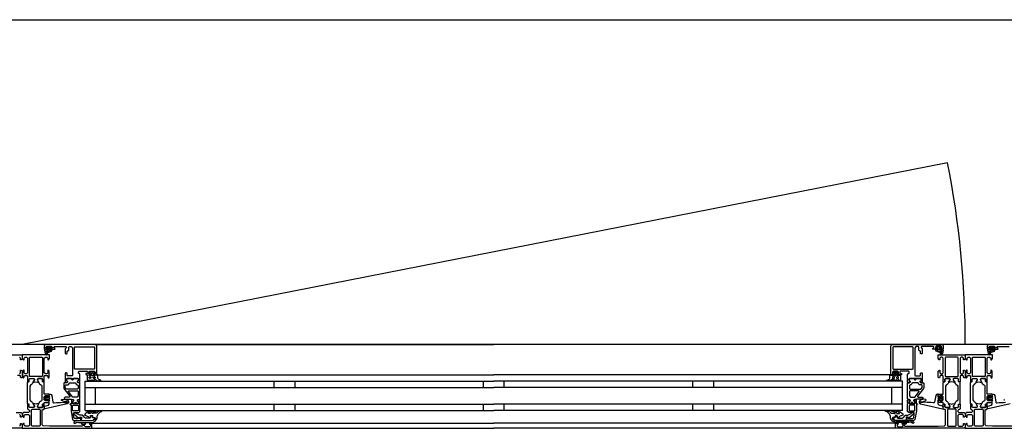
# Model space of a CAD drawing. Header units: millimetres. Extents: x -532 to 413144, y -532 to 654275.
# Tile 132 of 210: x 41398 to 42337, y 12470 to 12860. Entities that reach past the tile are written whole.
import ezdxf

# ---------------------------------------------------------------- set-up
doc = ezdxf.new("R2010")
doc.units = ezdxf.units.MM
doc.header["$LTSCALE"] = 100
for name, color, linetype in [('A-0310-KOZIJN-BU', 7, 'Continuous'), ('A-0410-AFWERKING-GEVEL', 7, 'Continuous'), ('BL313---_BUDEUR', 1, 'Continuous')]:
    doc.layers.add(name, color=color, linetype=linetype)

msp = doc.modelspace()

# ---------------------------------------------------------------- linework, layer by layer
at = {"layer": 'A-0310-KOZIJN-BU'}
for p, q in [((41640, 12515), (41640, 12509)), ((41660, 12515), (41660, 12509)), ((41840, 12515), (41840, 12509)), ((41860, 12509), (41860, 12515)), ((42040, 12509), (42040, 12515)), ((42060, 12509), (42060, 12515)), ((41640, 12493), (41640, 12487)), ((41660, 12493), (41660, 12487)), ((41840, 12493), (41840, 12487)), ((41860, 12487), (41860, 12493)), ((42040, 12487), (42040, 12493)), ((42060, 12487), (42060, 12493))]:
    msp.add_line(p, q, dxfattribs=at)
at = {"layer": 'A-0310-KOZIJN-BU', "ltscale": 10}
for points in [[(41471, 12521.5), (41471, 12548.5), (41470.5, 12549.6875), (41469.5, 12550), (41422.5, 12550), (41421.25, 12549.4375), (41421, 12548.5), (41421, 12545.5), (41423, 12545.5), (41423.5, 12546), (41423.5, 12546.5), (41422.5, 12546.5), (41422.5, 12547.5), (41423.5, 12548.5), (41427.5, 12548.5), (41428.5, 12547.5), (41428.5, 12546.5), (41427.5, 12546.5), (41427.5, 12546), (41428, 12545.5), (41430.75, 12545.5), (41431.125, 12545.65625), (41431.25, 12546), (41431.125, 12546.34375), (41430.75, 12546.5), (41430.5, 12546.5), (41430.125, 12546.65625), (41430, 12547), (41430, 12547.5), (41430.5, 12548), (41441.75, 12548), (41442.25, 12547.5), (41442.25, 12547), (41441, 12546), (41441, 12541.5), (41441.5, 12541), (41442.25, 12541), (41442.75, 12541.5), (41442.75, 12543.5), (41443.25, 12544), (41443.75, 12544), (41444.25, 12544.5), (41444.25, 12547.5), (41444.75, 12548), (41446.5, 12548), (41447.5, 12547.4375), (41448, 12546.5), (41448, 12520.5), (41447.5, 12520), (41443.25, 12520), (41442.75, 12520.5), (41442.75, 12522.5), (41442.25, 12523), (41441.5, 12523), (41441, 12522.5), (41441, 12517.5), (41441, 12517.3125), (41441, 12516.6875), (41441, 12516.5), (41441, 12514.03125), (41441, 12513.6875), (41441.25, 12513.6875), (41442.5, 12513.875), (41443, 12514), (41443.25, 12514.5), (41443, 12514.9375), (41442.25, 12515.375), (41442.25, 12515.71875), (41442.25, 12517.3125), (41442.5, 12517.5), (41453.25, 12517.5), (41453.5, 12517.3125), (41453.5, 12515.71875), (41453.5, 12515.375), (41452.75, 12515.03125), (41452.5, 12514.5), (41452.75, 12514), (41453.25, 12513.875), (41454.5, 12513.6875), (41454.75, 12513.78125), (41455, 12514.03125), (41455, 12516.5), (41454.75, 12516.6875), (41454.75, 12517.3125), (41455, 12517.5), (41455, 12521.6875), (41454.5, 12522.1875), (41454, 12522.1875), (41453.5, 12522.6875), (41453.5, 12524), (41454, 12524.5), (41462, 12524.5), (41462.5, 12524), (41462.5, 12522.6875), (41462, 12522.1875), (41460.75, 12522.1875), (41460.75, 12521.5), (41461.25, 12521), (41464, 12521), (41464.5, 12521.5), (41464.5, 12522), (41463.75, 12522), (41463.75, 12523.5), (41464.5, 12524.5), (41468.5, 12524.5), (41469.5, 12523.5), (41469.5, 12522), (41468.5, 12522), (41468.5, 12521.5), (41469, 12521), (41470.5, 12521), (41471, 12521.5)], [(41424.25, 12546.3125), (41424.25, 12547.09375), (41424.375, 12547.3125), (41426.625, 12547.3125), (41426.875, 12547.125), (41426.875, 12546.3125), (41426.5, 12545.90625), (41424.625, 12545.90625), (41424.25, 12546.3125)], [(41469.5, 12550), (41850, 12550)], [(42230.5, 12550), (41850, 12550)], [(42229, 12521.5), (42229, 12548.5), (42229.5, 12549.6875), (42230.5, 12550), (42277.5, 12550), (42278.75, 12549.4375), (42279, 12548.5), (42279, 12545.5), (42277, 12545.5), (42276.5, 12546), (42276.5, 12546.5), (42277.5, 12546.5), (42277.5, 12547.5), (42276.5, 12548.5), (42272.5, 12548.5), (42271.5, 12547.5), (42271.5, 12546.5), (42272.5, 12546.5), (42272.5, 12546), (42272, 12545.5), (42269.25, 12545.5), (42268.875, 12545.65625), (42268.75, 12546), (42268.875, 12546.34375), (42269.25, 12546.5), (42269.5, 12546.5), (42269.875, 12546.65625), (42270, 12547), (42270, 12547.5), (42269.5, 12548), (42258.25, 12548), (42257.75, 12547.5), (42257.75, 12547), (42259, 12546), (42259, 12541.5), (42258.5, 12541), (42257.75, 12541), (42257.25, 12541.5), (42257.25, 12543.5), (42256.75, 12544), (42256.25, 12544), (42255.75, 12544.5), (42255.75, 12547.5), (42255.25, 12548), (42253.5, 12548), (42252.5, 12547.4375), (42252, 12546.5), (42252, 12520.5), (42252.5, 12520), (42256.75, 12520), (42257.25, 12520.5), (42257.25, 12522.5), (42257.75, 12523), (42258.5, 12523), (42259, 12522.5), (42259, 12517.5), (42259, 12517.3125), (42259, 12516.6875), (42259, 12516.5), (42259, 12514.03125), (42259, 12513.6875), (42258.75, 12513.6875), (42257.5, 12513.875), (42257, 12514), (42256.75, 12514.5), (42257, 12514.9375), (42257.75, 12515.375), (42257.75, 12515.71875), (42257.75, 12517.3125), (42257.5, 12517.5), (42246.75, 12517.5), (42246.5, 12517.3125), (42246.5, 12515.71875), (42246.5, 12515.375), (42247.25, 12515.03125), (42247.5, 12514.5), (42247.25, 12514), (42246.75, 12513.875), (42245.5, 12513.6875), (42245.25, 12513.78125), (42245, 12514.03125), (42245, 12516.5), (42245.25, 12516.6875), (42245.25, 12517.3125), (42245, 12517.5), (42245, 12521.6875), (42245.5, 12522.1875), (42246, 12522.1875), (42246.5, 12522.6875), (42246.5, 12524), (42246, 12524.5), (42238, 12524.5), (42237.5, 12524), (42237.5, 12522.6875), (42238, 12522.1875), (42239.25, 12522.1875), (42239.25, 12521.5), (42238.75, 12521), (42236, 12521), (42235.5, 12521.5), (42235.5, 12522), (42236.25, 12522), (42236.25, 12523.5), (42235.5, 12524.5), (42231.5, 12524.5), (42230.5, 12523.5), (42230.5, 12522), (42231.5, 12522), (42231.5, 12521.5), (42231, 12521), (42229.5, 12521), (42229, 12521.5)], [(42275.75, 12546.3125), (42275.75, 12547.09375), (42275.625, 12547.3125), (42273.375, 12547.3125), (42273.125, 12547.125), (42273.125, 12546.3125), (42273.5, 12545.90625), (42275.375, 12545.90625), (42275.75, 12546.3125)], [(42369.5, 12550), (42322.5, 12550), (42321.25, 12549.4375), (42321, 12548.5), (42321, 12545.5), (42323, 12545.5), (42323.5, 12546), (42323.5, 12546.5), (42322.5, 12546.5), (42322.5, 12547.5), (42323.5, 12548.5), (42327.5, 12548.5), (42328.5, 12547.5), (42328.5, 12546.5), (42327.5, 12546.5), (42327.5, 12546), (42328, 12545.5), (42330.75, 12545.5), (42331.125, 12545.65625), (42331.25, 12546), (42331.125, 12546.34375), (42330.75, 12546.5), (42330.5, 12546.5), (42330.125, 12546.65625), (42330, 12547), (42330, 12547.5), (42330.5, 12548), (42341.75, 12548)], [(42324.25, 12546.3125), (42324.25, 12547.09375), (42324.375, 12547.3125), (42326.625, 12547.3125), (42326.875, 12547.125), (42326.875, 12546.3125), (42326.5, 12545.90625), (42324.625, 12545.90625), (42324.25, 12546.3125)], [(41374, 12540), (41400, 12540), (41400, 12536.59375), (41398.90625, 12535.5), (41398.3125, 12535.5), (41398.3125, 12537), (41397.3125, 12538)], [(41424, 12544.59375), (41424, 12545.125), (41424.125, 12545.1875), (41426.75, 12545.1875), (41426.875, 12545.125), (41426.875, 12544.375), (41426.75, 12544.1875), (41422.5, 12542.59375), (41422.375, 12542.625), (41422.375, 12542.6875), (41422.125, 12543.875), (41422.25, 12544.09375), (41423.5, 12544.09375), (41424, 12544.59375)], [(42276, 12544.59375), (42276, 12545.125), (42275.875, 12545.1875), (42273.25, 12545.1875), (42273.125, 12545.125), (42273.125, 12544.375), (42273.25, 12544.1875), (42277.5, 12542.59375), (42277.625, 12542.625), (42277.625, 12542.6875), (42277.875, 12543.875), (42277.75, 12544.09375), (42276.5, 12544.09375), (42276, 12544.59375)], [(42324, 12544.59375), (42324, 12545.125), (42324.125, 12545.1875), (42326.75, 12545.1875), (42326.875, 12545.125), (42326.875, 12544.375), (42326.75, 12544.1875), (42322.5, 12542.59375), (42322.375, 12542.625), (42322.375, 12542.6875), (42322.125, 12543.875), (42322.25, 12544.09375), (42323.5, 12544.09375), (42324, 12544.59375)], [(41397.3125, 12522), (41398.3125, 12523), (41398.3125, 12525.5), (41398.8125, 12525.5), (41399.8125, 12524.5), (41399.8125, 12518.8125), (41399.3125, 12518.3125), (41398.8125, 12518.3125), (41398.3125, 12518.8125), (41398.3125, 12519.8125), (41397.8125, 12520.3125), (41395.5, 12520.3125)], [(41471.5, 12521), (41850, 12521)], [(42228.5, 12521), (41850, 12521)], [(41445.5, 12500.625), (41445.5, 12500.125), (41445, 12499.84375), (41441, 12499.84375), (41440, 12498.84375), (41441, 12497.84375), (41446.5, 12497.84375), (41447, 12497.5625), (41448.5, 12497.5625), (41449, 12497.0625), (41449, 12496.1875), (41448.25, 12495.4375), (41448.25, 12494.0625), (41448.75, 12493.5625), (41450, 12493.5625), (41450.25, 12493.625), (41450.25, 12493.84375), (41450.25, 12494.3125), (41450.5, 12494.75), (41451, 12494.90625), (41451.25, 12494.75), (41451.5, 12494.3125), (41451.5, 12493.8125), (41451.5, 12493.625), (41451.75, 12493.5625), (41453, 12493.5625), (41453.5, 12494.0625), (41453.5, 12495.4375), (41452.75, 12496.1875), (41452.75, 12497.0625), (41453.25, 12497.5625), (41454.5, 12497.5625), (41455, 12498.0625), (41455, 12512.9375), (41454.5, 12513.4375), (41453.25, 12513.4375), (41452.75, 12513.9375), (41452.75, 12514.8125), (41453.5, 12515.59375), (41453.5, 12516.9375), (41453, 12517.4375), (41448.75, 12517.4375), (41448.5, 12517.3125), (41448.5, 12517), (41448.5, 12516.6875), (41448.25, 12516.3125), (41448, 12516.09375), (41447.5, 12516.3125), (41447.25, 12516.6875), (41447.25, 12517), (41447.25, 12517.3125), (41447, 12517.4375), (41442.75, 12517.4375), (41442.25, 12516.9375), (41442.25, 12515.59375), (41443, 12514.8125), (41443, 12513.9375), (41442.5, 12513.4375), (41440, 12513.4375), (41439.5, 12512.9375), (41439.5, 12509.09375), (41439.75, 12508.09375), (41445.5, 12500.625)], [(41460, 12515), (41850, 12515)], [(41460, 12487), (41460, 12515)], [(41460, 12509), (41850, 12509)], [(41470, 12493), (41470, 12509)], [(42240, 12515), (41850, 12515)], [(42240, 12509), (41850, 12509)], [(42230, 12493), (42230, 12509)], [(42240, 12487), (42240, 12515)], [(42254.5, 12500.625), (42254.5, 12500.125), (42255, 12499.84375), (42259, 12499.84375), (42260, 12498.84375), (42259, 12497.84375), (42253.5, 12497.84375), (42253, 12497.5625), (42251.5, 12497.5625), (42251, 12497.0625), (42251, 12496.1875), (42251.75, 12495.4375), (42251.75, 12494.0625), (42251.25, 12493.5625), (42250, 12493.5625), (42249.75, 12493.625), (42249.75, 12493.84375), (42249.75, 12494.3125), (42249.5, 12494.75), (42249, 12494.90625), (42248.75, 12494.75), (42248.5, 12494.3125), (42248.5, 12493.8125), (42248.5, 12493.625), (42248.25, 12493.5625), (42247, 12493.5625), (42246.5, 12494.0625), (42246.5, 12495.4375), (42247.25, 12496.1875), (42247.25, 12497.0625), (42246.75, 12497.5625), (42245.5, 12497.5625), (42245, 12498.0625), (42245, 12512.9375), (42245.5, 12513.4375), (42246.75, 12513.4375), (42247.25, 12513.9375), (42247.25, 12514.8125), (42246.5, 12515.59375), (42246.5, 12516.9375), (42247, 12517.4375), (42251.25, 12517.4375), (42251.5, 12517.3125), (42251.5, 12517), (42251.5, 12516.6875), (42251.75, 12516.3125), (42252, 12516.09375), (42252.5, 12516.3125), (42252.75, 12516.6875), (42252.75, 12517), (42252.75, 12517.3125), (42253, 12517.4375), (42257.25, 12517.4375), (42257.75, 12516.9375), (42257.75, 12515.59375), (42257, 12514.8125), (42257, 12513.9375), (42257.5, 12513.4375), (42260, 12513.4375), (42260.5, 12512.9375), (42260.5, 12509.09375), (42260.25, 12508.09375), (42254.5, 12500.625)], [(41430.5, 12494.3125), (41432.5, 12494.53125), (41434.5, 12494.6875), (41436.5, 12494.78125), (41438.5, 12494.8125), (41440.5, 12494.75), (41442.5, 12494.625), (41442.75, 12494.71875), (41443, 12495.03125), (41442.75, 12495.34375), (41440.75, 12495.28125), (41437.5, 12496.6875), (41437.25, 12497.03125), (41437.75, 12497.375), (41438, 12497.59375), (41439.5, 12497.71875), (41443, 12496.9375), (41444, 12495.4375), (41444, 12494.34375), (41442.75, 12493.3125), (41421.875, 12488.6875), (41421.375, 12488.78125), (41421.25, 12489.15625), (41421.25, 12490.6875), (41421.625, 12491.1875), (41425, 12492.09375), (41425.75, 12493.0625), (41425.75, 12496.3125), (41426.25, 12496.8125), (41425.75, 12497.3125), (41423.875, 12497.3125), (41423.875, 12496.59375), (41423.75, 12496.34375), (41423.375, 12496.34375), (41421.625, 12497.9375), (41421.25, 12498.6875), (41421.625, 12499.46875), (41423.375, 12501.0625), (41423.75, 12501.0625), (41423.875, 12500.8125), (41423.875, 12500.09375), (41425.75, 12500.09375), (41426.25, 12500.59375), (41425.75, 12501.09375), (41425.75, 12502.6875), (41426.625, 12502.6875), (41427.625, 12502.34375), (41428.125, 12501.46875), (41429.25, 12495.09375), (41429.75, 12494.4375), (41430.5, 12494.3125)], [(41425.625, 12498.09375), (41426.25, 12498.6875), (41425.625, 12499.3125), (41422.875, 12499.3125), (41422.25, 12498.6875), (41422.875, 12498.09375), (41425.625, 12498.09375)], [(41452.75, 12505.84375), (41453.25, 12505.34375), (41453.25, 12500.84375), (41452.25, 12499.84375), (41448.25, 12499.84375), (41447.75, 12500.03125), (41444, 12505.03125), (41444, 12505.5625), (41444.5, 12505.84375), (41452.75, 12505.84375)], [(42247.25, 12505.84375), (42246.75, 12505.34375), (42246.75, 12500.84375), (42247.75, 12499.84375), (42251.75, 12499.84375), (42252.25, 12500.03125), (42256, 12505.03125), (42256, 12505.5625), (42255.5, 12505.84375), (42247.25, 12505.84375)], [(42269.5, 12494.3125), (42267.5, 12494.53125), (42265.5, 12494.6875), (42263.5, 12494.78125), (42261.5, 12494.8125), (42259.5, 12494.75), (42257.5, 12494.625), (42257.25, 12494.71875), (42257, 12495.03125), (42257.25, 12495.34375), (42259.25, 12495.28125), (42262.5, 12496.6875), (42262.75, 12497.03125), (42262.25, 12497.375), (42262, 12497.59375), (42260.5, 12497.71875), (42257, 12496.9375), (42256, 12495.4375), (42256, 12494.34375), (42257.25, 12493.3125), (42278.125, 12488.6875), (42278.625, 12488.78125), (42278.75, 12489.15625), (42278.75, 12490.6875), (42278.375, 12491.1875), (42275, 12492.09375), (42274.25, 12493.0625), (42274.25, 12496.3125), (42273.75, 12496.8125), (42274.25, 12497.3125), (42276.125, 12497.3125), (42276.125, 12496.59375), (42276.25, 12496.34375), (42276.625, 12496.34375), (42278.375, 12497.9375), (42278.75, 12498.6875), (42278.375, 12499.46875), (42276.625, 12501.0625), (42276.25, 12501.0625), (42276.125, 12500.8125), (42276.125, 12500.09375), (42274.25, 12500.09375), (42273.75, 12500.59375), (42274.25, 12501.09375), (42274.25, 12502.6875), (42273.375, 12502.6875), (42272.375, 12502.34375), (42271.875, 12501.46875), (42270.75, 12495.09375), (42270.25, 12494.4375), (42269.5, 12494.3125)], [(42274.375, 12498.09375), (42273.75, 12498.6875), (42274.375, 12499.3125), (42277.125, 12499.3125), (42277.75, 12498.6875), (42277.125, 12498.09375), (42274.375, 12498.09375)], [(42342.75, 12493.3125), (42321.875, 12488.6875), (42321.375, 12488.78125), (42321.25, 12489.15625), (42321.25, 12490.6875), (42321.625, 12491.1875), (42325, 12492.09375), (42325.75, 12493.0625), (42325.75, 12496.3125), (42326.25, 12496.8125), (42325.75, 12497.3125), (42323.875, 12497.3125), (42323.875, 12496.59375), (42323.75, 12496.34375), (42323.375, 12496.34375), (42321.625, 12497.9375), (42321.25, 12498.6875), (42321.625, 12499.46875), (42323.375, 12501.0625), (42323.75, 12501.0625), (42323.875, 12500.8125), (42323.875, 12500.09375), (42325.75, 12500.09375), (42326.25, 12500.59375), (42325.75, 12501.09375), (42325.75, 12502.6875), (42326.625, 12502.6875), (42327.625, 12502.34375), (42328.125, 12501.46875), (42329.25, 12495.09375), (42329.75, 12494.4375), (42330.5, 12494.3125)], [(42325.625, 12498.09375), (42326.25, 12498.6875), (42325.625, 12499.3125), (42322.875, 12499.3125), (42322.25, 12498.6875), (42322.875, 12498.09375), (42325.625, 12498.09375)], [(41456, 12477.5), (41456, 12480.3125), (41455, 12480.3125), (41455, 12479.3125), (41450.25, 12479.3125), (41449.25, 12480.125), (41448.75, 12483.34375), (41448.75, 12484.59375), (41449.25, 12485.09375), (41454, 12485.09375), (41455, 12486.09375), (41455, 12493.5), (41454.75, 12493.6875), (41454.75, 12494.3125), (41455, 12494.5), (41455, 12496.96875), (41454.75, 12497.21875), (41454.5, 12497.3125), (41453.25, 12497.125), (41452.75, 12497), (41452.5, 12496.5), (41452.75, 12495.96875), (41453.5, 12495.625), (41453.5, 12495.28125), (41453.5, 12493.6875), (41453.25, 12493.5), (41448.5, 12493.5), (41448.25, 12493.59375), (41448.25, 12493.6875), (41448.25, 12495.28125), (41448.25, 12495.625), (41449, 12496.09375), (41449.25, 12496.5), (41449, 12496.90625), (41448.5, 12497.125), (41447.25, 12497.3125), (41447, 12497.21875), (41447, 12496.96875), (41447, 12494.5), (41447, 12494.3125), (41447, 12493.6875), (41447, 12493.5), (41446, 12493.5), (41445.5, 12492.90625), (41446, 12492.3125), (41446.5, 12492.3125), (41446.5, 12486.59375), (41448, 12478.34375), (41449, 12477.5), (41456, 12477.5)], [(41460, 12493), (41850, 12493)], [(42240, 12493), (41850, 12493)], [(42244, 12477.5), (42244, 12480.3125), (42245, 12480.3125), (42245, 12479.3125), (42249.75, 12479.3125), (42250.75, 12480.125), (42251.25, 12483.34375), (42251.25, 12484.59375), (42250.75, 12485.09375), (42246, 12485.09375), (42245, 12486.09375), (42245, 12493.5), (42245.25, 12493.6875), (42245.25, 12494.3125), (42245, 12494.5), (42245, 12496.96875), (42245.25, 12497.21875), (42245.5, 12497.3125), (42246.75, 12497.125), (42247.25, 12497), (42247.5, 12496.5), (42247.25, 12495.96875), (42246.5, 12495.625), (42246.5, 12495.28125), (42246.5, 12493.6875), (42246.75, 12493.5), (42251.5, 12493.5), (42251.75, 12493.59375), (42251.75, 12493.6875), (42251.75, 12495.28125), (42251.75, 12495.625), (42251, 12496.09375), (42250.75, 12496.5), (42251, 12496.90625), (42251.5, 12497.125), (42252.75, 12497.3125), (42253, 12497.21875), (42253, 12496.96875), (42253, 12494.5), (42253, 12494.3125), (42253, 12493.6875), (42253, 12493.5), (42254, 12493.5), (42254.5, 12492.90625), (42254, 12492.3125), (42253.5, 12492.3125), (42253.5, 12486.59375), (42252, 12478.34375), (42251, 12477.5), (42244, 12477.5)], [(42357.25, 12472.1875), (42326, 12472.1875), (42319.875, 12472.4375), (42319, 12473.4375), (42319, 12487.5), (42319.5, 12488), (42320.5, 12488), (42321, 12488.5), (42321, 12490), (42320.75, 12490.71875), (42321, 12491), (42321, 12492.90625), (42320.625, 12493.1875), (42319.625, 12493.1875), (42319.375, 12492.90625), (42319.375, 12490.5), (42318.875, 12490), (42315, 12490), (42314.5, 12490.5), (42314.5, 12491.1875), (42315.875, 12493.59375), (42315.875, 12493.6875), (42315.8125, 12493.78125), (42315.75, 12493.8125), (42313.875, 12493.28125), (42313, 12493.09375), (42312.0625, 12493.28125), (42310.25, 12493.78125), (42310.125, 12493.78125), (42310.0625, 12493.6875), (42310.0625, 12493.59375), (42311.5, 12491.1875), (42311.5, 12490.5), (42311, 12490), (42307.09375, 12490), (42306.59375, 12490.5), (42306.59375, 12492.90625), (42306.28125, 12493.1875), (42305.28125, 12493.1875), (42305, 12492.90625), (42305, 12491), (42305.1875, 12490.28125), (42305, 12490), (42305, 12488.5), (42305.5, 12488), (42306, 12488), (42307, 12487), (42307, 12486), (42306, 12485), (42301.1875, 12485), (42300.1875, 12484), (42300.1875, 12481.6875), (42301.1875, 12480.6875), (42301.6875, 12480.6875), (42301.6875, 12482.1875), (42302.6875, 12483.1875), (42306, 12483.1875), (42307, 12482.1875), (42307, 12473), (42306, 12472), (42302.6875, 12472), (42301.6875, 12473), (42301.6875, 12474.5), (42301.09375, 12474.5), (42300, 12473.40625), (42300, 12470), (42366, 12470)], [(42330.5, 12494.3125), (42332.5, 12494.53125), (42334.5, 12494.6875), (42336.5, 12494.78125), (42338.5, 12494.8125)], [(42337.5, 12496.6875), (42337.25, 12497.03125), (42337.75, 12497.375)], [(41394, 12485), (41398.8125, 12485), (41399.8125, 12484), (41399.8125, 12481.6875), (41398.8125, 12480.6875), (41398.3125, 12480.6875), (41398.3125, 12482.1875), (41397.3125, 12483.1875)], [(41417.125, 12472.6875), (41416.625, 12472.1875), (41409.25, 12472.1875), (41408.75, 12472.6875), (41408.75, 12487.6875), (41409.25, 12488.1875), (41416.625, 12488.1875), (41417.125, 12487.6875), (41417.125, 12472.6875)], [(41460, 12487), (41850, 12487)], [(42240, 12487), (41850, 12487)], [(42282.875, 12472.6875), (42283.375, 12472.1875), (42290.75, 12472.1875), (42291.25, 12472.6875), (42291.25, 12487.6875), (42290.75, 12488.1875), (42283.375, 12488.1875), (42282.875, 12487.6875), (42282.875, 12472.6875)], [(42317.125, 12472.6875), (42316.625, 12472.1875), (42309.25, 12472.1875), (42308.75, 12472.6875), (42308.75, 12487.6875), (42309.25, 12488.1875), (42316.625, 12488.1875), (42317.125, 12487.6875), (42317.125, 12472.6875)], [(41397.3125, 12472), (41398.3125, 12473), (41398.3125, 12474.5), (41398.90625, 12474.5), (41400, 12473.40625), (41400, 12470), (41334, 12470)], [(41466, 12475), (41850, 12475)], [(42234, 12475), (41850, 12475)], [(41466, 12470), (41850, 12470)], [(42234, 12470), (41850, 12470)]]:
    msp.add_lwpolyline(points, dxfattribs=at)
for points in [[(41423.625, 12546.625), (41423.75, 12546.46875), (41423.75, 12545.34375), (41423.625, 12545.1875), (41421.75, 12545.1875), (41421.375, 12544.96875), (41421.25, 12544.5), (41421.75, 12541.28125), (41423.25, 12540.1875), (41424.125, 12540.46875), (41424.25, 12540.78125), (41424.125, 12541.09375), (41423.875, 12541.1875), (41423.25, 12541), (41422.75, 12541.21875), (41422.5, 12541.6875), (41422.625, 12541.75), (41422.625, 12541.84375), (41427.75, 12543.5625), (41428.5, 12544.9375), (41428.125, 12545.1875), (41427.25, 12545.1875), (41427.125, 12545.34375), (41427.125, 12546.4375), (41427.25, 12546.625), (41428.125, 12546.78125), (41428.25, 12546.875), (41428.125, 12547.09375), (41427.375, 12547.8125), (41426.75, 12548.09375), (41424.25, 12548.09375), (41423.625, 12547.875), (41422.75, 12547.1875), (41422.625, 12547), (41422.75, 12546.84375)], [(41450.25, 12526.3125), (41449.75, 12526.8125), (41449.75, 12547.3125), (41450.25, 12547.8125), (41468.5, 12547.8125), (41469, 12547.3125), (41469, 12526.8125), (41468.5, 12526.3125)], [(42249.75, 12526.3125), (42250.25, 12526.8125), (42250.25, 12547.3125), (42249.75, 12547.8125), (42231.5, 12547.8125), (42231, 12547.3125), (42231, 12526.8125), (42231.5, 12526.3125)], [(42276.375, 12546.625), (42276.25, 12546.46875), (42276.25, 12545.34375), (42276.375, 12545.1875), (42278.25, 12545.1875), (42278.625, 12544.96875), (42278.75, 12544.5), (42278.25, 12541.28125), (42276.75, 12540.1875), (42275.875, 12540.46875), (42275.75, 12540.78125), (42275.875, 12541.09375), (42276.125, 12541.1875), (42276.75, 12541), (42277.25, 12541.21875), (42277.5, 12541.6875), (42277.375, 12541.75), (42277.375, 12541.84375), (42272.25, 12543.5625), (42271.5, 12544.9375), (42271.875, 12545.1875), (42272.75, 12545.1875), (42272.875, 12545.34375), (42272.875, 12546.4375), (42272.75, 12546.625), (42271.875, 12546.78125), (42271.75, 12546.875), (42271.875, 12547.09375), (42272.625, 12547.8125), (42273.25, 12548.09375), (42275.75, 12548.09375), (42276.375, 12547.875), (42277.25, 12547.1875), (42277.375, 12547), (42277.25, 12546.84375)], [(42323.625, 12546.625), (42323.75, 12546.46875), (42323.75, 12545.34375), (42323.625, 12545.1875), (42321.75, 12545.1875), (42321.375, 12544.96875), (42321.25, 12544.5), (42321.75, 12541.28125), (42323.25, 12540.1875), (42324.125, 12540.46875), (42324.25, 12540.78125), (42324.125, 12541.09375), (42323.875, 12541.1875), (42323.25, 12541), (42322.75, 12541.21875), (42322.5, 12541.6875), (42322.625, 12541.75), (42322.625, 12541.84375), (42327.75, 12543.5625), (42328.5, 12544.9375), (42328.125, 12545.1875), (42327.25, 12545.1875), (42327.125, 12545.34375), (42327.125, 12546.4375), (42327.25, 12546.625), (42328.125, 12546.78125), (42328.25, 12546.875), (42328.125, 12547.09375), (42327.375, 12547.8125), (42326.75, 12548.09375), (42324.25, 12548.09375), (42323.625, 12547.875), (42322.75, 12547.1875), (42322.625, 12547), (42322.75, 12546.84375)], [(41421, 12517.5), (41421, 12519.8125), (41421.5, 12520.3125), (41423.75, 12520.3125), (41424.25, 12519.8125), (41424.25, 12518.8125), (41424.75, 12518.3125), (41425.25, 12518.3125), (41425.75, 12518.8125), (41425.75, 12524.5), (41424.75, 12525.5), (41424.25, 12525.5), (41424.25, 12523), (41423.25, 12522), (41422, 12522), (41421, 12523), (41421, 12530), (41421, 12531), (41421, 12537), (41422, 12538), (41423.25, 12538), (41424.25, 12537), (41424.25, 12535.5), (41424.875, 12535.5), (41426, 12536.59375), (41426, 12540), (41400, 12540), (41400, 12536.59375), (41401.09375, 12535.5), (41401.6875, 12535.5), (41401.6875, 12537), (41402.6875, 12538), (41404, 12538), (41405, 12537), (41405, 12531), (41405, 12530), (41405, 12523), (41404, 12522), (41402.6875, 12522), (41401.6875, 12523), (41401.6875, 12525.5), (41401.1875, 12525.5), (41400.1875, 12524.5), (41400.1875, 12518.8125), (41400.6875, 12518.3125), (41401.1875, 12518.3125), (41401.6875, 12518.8125), (41401.6875, 12519.8125), (41402.1875, 12520.3125), (41404.5, 12520.3125), (41405, 12519.8125), (41405, 12517.5), (41405.1875, 12516.78125), (41405, 12516.5), (41405, 12514.59375), (41405.28125, 12514.3125), (41406.28125, 12514.3125), (41406.59375, 12514.59375), (41406.59375, 12517), (41407.09375, 12517.5), (41411, 12517.5), (41411.5, 12517), (41411.5, 12516.3125), (41410.0625, 12513.90625), (41410.0625, 12513.84375), (41410.0625, 12513.78125), (41410.1875, 12513.6875), (41411.375, 12513.9375), (41413, 12514.40625), (41414.5625, 12513.9375), (41415.6875, 12513.71875), (41415.875, 12513.90625), (41414.5, 12516.3125), (41414.5, 12517), (41415, 12517.5), (41418.875, 12517.5), (41419.375, 12517), (41419.375, 12514.59375), (41419.625, 12514.3125), (41420.625, 12514.3125), (41421, 12514.59375), (41421, 12516.5), (41420.75, 12517.21875)], [(41418.625, 12519.3125), (41407.28125, 12519.3125), (41406.78125, 12519.8125), (41406.78125, 12537.5), (41407.28125, 12538), (41418.625, 12538), (41419.125, 12537.5), (41419.125, 12519.8125)], [(42279, 12517.5), (42279, 12519.8125), (42278.5, 12520.3125), (42276.25, 12520.3125), (42275.75, 12519.8125), (42275.75, 12518.8125), (42275.25, 12518.3125), (42274.75, 12518.3125), (42274.25, 12518.8125), (42274.25, 12524.5), (42275.25, 12525.5), (42275.75, 12525.5), (42275.75, 12523), (42276.75, 12522), (42278, 12522), (42279, 12523), (42279, 12530), (42279, 12531), (42279, 12537), (42278, 12538), (42276.75, 12538), (42275.75, 12537), (42275.75, 12535.5), (42275.125, 12535.5), (42274, 12536.59375), (42274, 12540), (42300, 12540), (42300, 12536.59375), (42298.90625, 12535.5), (42298.3125, 12535.5), (42298.3125, 12537), (42297.3125, 12538), (42296, 12538), (42295, 12537), (42295, 12531), (42295, 12530), (42295, 12523), (42296, 12522), (42297.3125, 12522), (42298.3125, 12523), (42298.3125, 12525.5), (42298.8125, 12525.5), (42299.8125, 12524.5), (42299.8125, 12518.8125), (42299.3125, 12518.3125), (42298.8125, 12518.3125), (42298.3125, 12518.8125), (42298.3125, 12519.8125), (42297.8125, 12520.3125), (42295.5, 12520.3125), (42295, 12519.8125), (42295, 12517.5), (42294.8125, 12516.78125), (42295, 12516.5), (42295, 12514.59375), (42294.71875, 12514.3125), (42293.71875, 12514.3125), (42293.40625, 12514.59375), (42293.40625, 12517), (42292.90625, 12517.5), (42289, 12517.5), (42288.5, 12517), (42288.5, 12516.3125), (42289.9375, 12513.90625), (42289.9375, 12513.84375), (42289.9375, 12513.78125), (42289.8125, 12513.6875), (42288.625, 12513.9375), (42287, 12514.40625), (42285.4375, 12513.9375), (42284.3125, 12513.71875), (42284.125, 12513.90625), (42285.5, 12516.3125), (42285.5, 12517), (42285, 12517.5), (42281.125, 12517.5), (42280.625, 12517), (42280.625, 12514.59375), (42280.375, 12514.3125), (42279.375, 12514.3125), (42279, 12514.59375), (42279, 12516.5), (42279.25, 12517.21875)], [(42281.375, 12519.3125), (42292.71875, 12519.3125), (42293.21875, 12519.8125), (42293.21875, 12537.5), (42292.71875, 12538), (42281.375, 12538), (42280.875, 12537.5), (42280.875, 12519.8125)], [(42321, 12517.5), (42321, 12519.8125), (42321.5, 12520.3125), (42323.75, 12520.3125), (42324.25, 12519.8125), (42324.25, 12518.8125), (42324.75, 12518.3125), (42325.25, 12518.3125), (42325.75, 12518.8125), (42325.75, 12524.5), (42324.75, 12525.5), (42324.25, 12525.5), (42324.25, 12523), (42323.25, 12522), (42322, 12522), (42321, 12523), (42321, 12530), (42321, 12531), (42321, 12537), (42322, 12538), (42323.25, 12538), (42324.25, 12537), (42324.25, 12535.5), (42324.875, 12535.5), (42326, 12536.59375), (42326, 12540), (42300, 12540), (42300, 12536.59375), (42301.09375, 12535.5), (42301.6875, 12535.5), (42301.6875, 12537), (42302.6875, 12538), (42304, 12538), (42305, 12537), (42305, 12531), (42305, 12530), (42305, 12523), (42304, 12522), (42302.6875, 12522), (42301.6875, 12523), (42301.6875, 12525.5), (42301.1875, 12525.5), (42300.1875, 12524.5), (42300.1875, 12518.8125), (42300.6875, 12518.3125), (42301.1875, 12518.3125), (42301.6875, 12518.8125), (42301.6875, 12519.8125), (42302.1875, 12520.3125), (42304.5, 12520.3125), (42305, 12519.8125), (42305, 12517.5), (42305.1875, 12516.78125), (42305, 12516.5), (42305, 12514.59375), (42305.28125, 12514.3125), (42306.28125, 12514.3125), (42306.59375, 12514.59375), (42306.59375, 12517), (42307.09375, 12517.5), (42311, 12517.5), (42311.5, 12517), (42311.5, 12516.3125), (42310.0625, 12513.90625), (42310.0625, 12513.84375), (42310.0625, 12513.78125), (42310.1875, 12513.6875), (42311.375, 12513.9375), (42313, 12514.40625), (42314.5625, 12513.9375), (42315.6875, 12513.71875), (42315.875, 12513.90625), (42314.5, 12516.3125), (42314.5, 12517), (42315, 12517.5), (42318.875, 12517.5), (42319.375, 12517), (42319.375, 12514.59375), (42319.625, 12514.3125), (42320.625, 12514.3125), (42321, 12514.59375), (42321, 12516.5), (42320.75, 12517.21875)], [(42318.625, 12519.3125), (42307.28125, 12519.3125), (42306.78125, 12519.8125), (42306.78125, 12537.5), (42307.28125, 12538), (42318.625, 12538), (42319.125, 12537.5), (42319.125, 12519.8125)], [(41406.28125, 12514.3125), (41406.59375, 12514.59375), (41406.59375, 12517), (41407.09375, 12517.5), (41410.625, 12517.5), (41411.4375, 12516.78125), (41411.3125, 12515.96875), (41409.375, 12512.5625), (41408.625, 12511.78125), (41407.6875, 12511.25), (41407.1875, 12510.375), (41407.1875, 12497.125), (41407.6875, 12496.25), (41408.625, 12495.71875), (41409.375, 12494.9375), (41411.3125, 12491.53125), (41411.3125, 12490.4375), (41410.625, 12490), (41407.09375, 12490), (41406.59375, 12490.5), (41406.59375, 12492.90625), (41406.28125, 12493.1875), (41405.5, 12493.1875), (41405, 12493.6875), (41405, 12513.8125), (41405.5, 12514.3125)], [(41419.625, 12514.3125), (41419.375, 12514.59375), (41419.375, 12517), (41418.875, 12517.5), (41415.3125, 12517.5), (41414.5, 12516.78125), (41414.625, 12515.96875), (41416.5, 12512.5625), (41417.25, 12511.78125), (41418.25, 12511.25), (41418.75, 12510.375), (41418.75, 12497.125), (41418.25, 12496.25), (41417.25, 12495.71875), (41416.5, 12494.9375), (41414.625, 12491.53125), (41414.625, 12490.4375), (41415.3125, 12490), (41418.875, 12490), (41419.375, 12490.5), (41419.375, 12492.90625), (41419.625, 12493.1875), (41420.5, 12493.1875), (41421, 12493.6875), (41421, 12494.6875), (41425.25, 12494.6875), (41425.75, 12495.1875), (41425.75, 12496.03125), (41425, 12497), (41424.25, 12497.1875), (41424.25, 12496.1875), (41422, 12496.1875), (41421, 12497.1875), (41421, 12500.1875), (41422, 12501.1875), (41424.25, 12501.1875), (41424.25, 12500.1875), (41425, 12500.40625), (41425.75, 12501.375), (41425.75, 12502.1875), (41425.25, 12502.6875), (41421, 12502.6875), (41421, 12513.8125), (41420.5, 12514.3125)], [(41472, 12520.1875), (41471.5, 12521.1875), (41471, 12521.59375), (41471, 12520.6875), (41469.5, 12520.6875), (41469, 12520.21875), (41468.5, 12520.21875), (41468.5, 12520.6875), (41468.5, 12522), (41468.5, 12522.3125), (41468.5, 12522.3125), (41469, 12522.53125), (41469, 12522.8125), (41468, 12523.84375), (41467.5, 12524), (41466, 12524), (41465.5, 12523.84375), (41464.5, 12522.8125), (41464.5, 12522.625), (41464.5, 12522.375), (41465, 12522.21875), (41465, 12522), (41465, 12520.6875), (41465, 12520.21875), (41464.5, 12520.21875), (41464, 12520.6875), (41462.25, 12520.6875), (41461.75, 12520.40625), (41461.75, 12516.40625), (41462.5, 12515.40625), (41462.75, 12515.1875), (41463.25, 12515.40625), (41463.5, 12516.1875), (41463.75, 12516.40625), (41464, 12516.1875), (41464.5, 12515.40625), (41464.5, 12515.1875), (41465, 12515.40625), (41465.5, 12516.1875), (41465.5, 12516.40625), (41466, 12516.1875), (41466.5, 12515.40625), (41466.5, 12515.1875), (41467, 12515.40625), (41467.5, 12516.1875), (41467.5, 12516.40625), (41468, 12516.1875), (41468.5, 12515.40625), (41468.5, 12515.1875), (41469, 12515.46875), (41469, 12516.3125), (41469.5, 12516.8125), (41471, 12515.6875), (41472, 12515.1875), (41475, 12515.1875), (41475, 12515.625), (41475, 12515.84375), (41475, 12516.0625), (41474, 12516.15625), (41473.5, 12516.28125), (41472, 12517.65625)], [(41464, 12519.1875), (41465, 12519.1875), (41465.5, 12518.6875), (41465.5, 12518.09375), (41465, 12517.59375), (41464, 12517.59375), (41463.75, 12518.09375), (41463.75, 12518.6875)], [(41466.5, 12520.1875), (41466, 12520.6875), (41466, 12522.3125), (41466.5, 12522.8125), (41467, 12522.8125), (41467.5, 12522.3125), (41467.5, 12520.6875), (41467, 12520.1875)], [(41468, 12519.1875), (41469, 12519.1875), (41469.5, 12518.6875), (41469.5, 12518.09375), (41469, 12517.59375), (41468, 12517.59375), (41467.5, 12518.09375), (41467.5, 12518.6875)], [(42228, 12520.1875), (42228.5, 12521.1875), (42229, 12521.59375), (42229, 12520.6875), (42230.5, 12520.6875), (42231, 12520.21875), (42231.5, 12520.21875), (42231.5, 12520.6875), (42231.5, 12522), (42231.5, 12522.3125), (42231.5, 12522.3125), (42231, 12522.53125), (42231, 12522.8125), (42232, 12523.84375), (42232.5, 12524), (42234, 12524), (42234.5, 12523.84375), (42235.5, 12522.8125), (42235.5, 12522.625), (42235.5, 12522.375), (42235, 12522.21875), (42235, 12522), (42235, 12520.6875), (42235, 12520.21875), (42235.5, 12520.21875), (42236, 12520.6875), (42237.75, 12520.6875), (42238.25, 12520.40625), (42238.25, 12516.40625), (42237.5, 12515.40625), (42237.25, 12515.1875), (42236.75, 12515.40625), (42236.5, 12516.1875), (42236.25, 12516.40625), (42236, 12516.1875), (42235.5, 12515.40625), (42235.5, 12515.1875), (42235, 12515.40625), (42234.5, 12516.1875), (42234.5, 12516.40625), (42234, 12516.1875), (42233.5, 12515.40625), (42233.5, 12515.1875), (42233, 12515.40625), (42232.5, 12516.1875), (42232.5, 12516.40625), (42232, 12516.1875), (42231.5, 12515.40625), (42231.5, 12515.1875), (42231, 12515.46875), (42231, 12516.3125), (42230.5, 12516.8125), (42229, 12515.6875), (42228, 12515.1875), (42225, 12515.1875), (42225, 12515.625), (42225, 12515.84375), (42225, 12516.0625), (42226, 12516.15625), (42226.5, 12516.28125), (42228, 12517.65625)], [(42232, 12519.1875), (42231, 12519.1875), (42230.5, 12518.6875), (42230.5, 12518.09375), (42231, 12517.59375), (42232, 12517.59375), (42232.5, 12518.09375), (42232.5, 12518.6875)], [(42233.5, 12520.1875), (42234, 12520.6875), (42234, 12522.3125), (42233.5, 12522.8125), (42233, 12522.8125), (42232.5, 12522.3125), (42232.5, 12520.6875), (42233, 12520.1875)], [(42236, 12519.1875), (42235, 12519.1875), (42234.5, 12518.6875), (42234.5, 12518.09375), (42235, 12517.59375), (42236, 12517.59375), (42236.25, 12518.09375), (42236.25, 12518.6875)], [(42280.375, 12514.3125), (42280.625, 12514.59375), (42280.625, 12517), (42281.125, 12517.5), (42284.6875, 12517.5), (42285.5, 12516.78125), (42285.375, 12515.96875), (42283.5, 12512.5625), (42282.75, 12511.78125), (42281.75, 12511.25), (42281.25, 12510.375), (42281.25, 12497.125), (42281.75, 12496.25), (42282.75, 12495.71875), (42283.5, 12494.9375), (42285.375, 12491.53125), (42285.375, 12490.4375), (42284.6875, 12490), (42281.125, 12490), (42280.625, 12490.5), (42280.625, 12492.90625), (42280.375, 12493.1875), (42279.5, 12493.1875), (42279, 12493.6875), (42279, 12494.6875), (42274.75, 12494.6875), (42274.25, 12495.1875), (42274.25, 12496.03125), (42275, 12497), (42275.75, 12497.1875), (42275.75, 12496.1875), (42278, 12496.1875), (42279, 12497.1875), (42279, 12500.1875), (42278, 12501.1875), (42275.75, 12501.1875), (42275.75, 12500.1875), (42275, 12500.40625), (42274.25, 12501.375), (42274.25, 12502.1875), (42274.75, 12502.6875), (42279, 12502.6875), (42279, 12513.8125), (42279.5, 12514.3125)], [(42293.71875, 12514.3125), (42293.40625, 12514.59375), (42293.40625, 12517), (42292.90625, 12517.5), (42289.375, 12517.5), (42288.5625, 12516.78125), (42288.6875, 12515.96875), (42290.625, 12512.5625), (42291.375, 12511.78125), (42292.3125, 12511.25), (42292.8125, 12510.375), (42292.8125, 12497.125), (42292.3125, 12496.25), (42291.375, 12495.71875), (42290.625, 12494.9375), (42288.6875, 12491.53125), (42288.6875, 12490.4375), (42289.375, 12490), (42292.90625, 12490), (42293.40625, 12490.5), (42293.40625, 12492.90625), (42293.71875, 12493.1875), (42294.5, 12493.1875), (42295, 12493.6875), (42295, 12513.8125), (42294.5, 12514.3125)], [(42306.28125, 12514.3125), (42306.59375, 12514.59375), (42306.59375, 12517), (42307.09375, 12517.5), (42310.625, 12517.5), (42311.4375, 12516.78125), (42311.3125, 12515.96875), (42309.375, 12512.5625), (42308.625, 12511.78125), (42307.6875, 12511.25), (42307.1875, 12510.375), (42307.1875, 12497.125), (42307.6875, 12496.25), (42308.625, 12495.71875), (42309.375, 12494.9375), (42311.3125, 12491.53125), (42311.3125, 12490.4375), (42310.625, 12490), (42307.09375, 12490), (42306.59375, 12490.5), (42306.59375, 12492.90625), (42306.28125, 12493.1875), (42305.5, 12493.1875), (42305, 12493.6875), (42305, 12513.8125), (42305.5, 12514.3125)], [(42319.625, 12514.3125), (42319.375, 12514.59375), (42319.375, 12517), (42318.875, 12517.5), (42315.3125, 12517.5), (42314.5, 12516.78125), (42314.625, 12515.96875), (42316.5, 12512.5625), (42317.25, 12511.78125), (42318.25, 12511.25), (42318.75, 12510.375), (42318.75, 12497.125), (42318.25, 12496.25), (42317.25, 12495.71875), (42316.5, 12494.9375), (42314.625, 12491.53125), (42314.625, 12490.4375), (42315.3125, 12490), (42318.875, 12490), (42319.375, 12490.5), (42319.375, 12492.90625), (42319.625, 12493.1875), (42320.5, 12493.1875), (42321, 12493.6875), (42321, 12494.6875), (42325.25, 12494.6875), (42325.75, 12495.1875), (42325.75, 12496.03125), (42325, 12497), (42324.25, 12497.1875), (42324.25, 12496.1875), (42322, 12496.1875), (42321, 12497.1875), (42321, 12500.1875), (42322, 12501.1875), (42324.25, 12501.1875), (42324.25, 12500.1875), (42325, 12500.40625), (42325.75, 12501.375), (42325.75, 12502.1875), (42325.25, 12502.6875), (42321, 12502.6875), (42321, 12513.8125), (42320.5, 12514.3125)], [(41452.75, 12507.4375), (41442.5, 12507.4375), (41442, 12507.625), (41441, 12508.84375), (41441, 12509.125), (41441, 12510.9375), (41441.5, 12511.4375), (41443.75, 12511.4375), (41444.75, 12512.4375), (41444.75, 12512.9375), (41445.25, 12513.4375), (41450.5, 12513.4375), (41451, 12512.9375), (41451, 12512.4375), (41452, 12511.4375), (41452.75, 12511.4375), (41453.25, 12510.9375), (41453.25, 12507.9375)], [(41448, 12517.3125), (41448.25, 12517.1875), (41448.5, 12516.65625), (41448.25, 12516.28125), (41447.75, 12516.125), (41447.5, 12516.28125), (41447.25, 12516.65625), (41447.5, 12517.1875)], [(42247.25, 12507.4375), (42257.5, 12507.4375), (42258, 12507.625), (42259, 12508.84375), (42259, 12509.125), (42259, 12510.9375), (42258.5, 12511.4375), (42256.25, 12511.4375), (42255.25, 12512.4375), (42255.25, 12512.9375), (42254.75, 12513.4375), (42249.5, 12513.4375), (42249, 12512.9375), (42249, 12512.4375), (42248, 12511.4375), (42247.25, 12511.4375), (42246.75, 12510.9375), (42246.75, 12507.9375)], [(42252, 12517.3125), (42251.75, 12517.1875), (42251.5, 12516.65625), (42251.75, 12516.28125), (42252.25, 12516.125), (42252.5, 12516.28125), (42252.75, 12516.65625), (42252.5, 12517.1875)], [(41405, 12490), (41405, 12488.5), (41405.5, 12488), (41406, 12488), (41407, 12487), (41407, 12486), (41406, 12485), (41401.1875, 12485), (41400.1875, 12484), (41400.1875, 12481.6875), (41401.1875, 12480.6875), (41401.6875, 12480.6875), (41401.6875, 12482.1875), (41402.6875, 12483.1875), (41406, 12483.1875), (41407, 12482.1875), (41407, 12473), (41406, 12472), (41402.6875, 12472), (41401.6875, 12473), (41401.6875, 12474.5), (41401.09375, 12474.5), (41400, 12473.40625), (41400, 12470), (41466, 12470), (41466.5, 12470.5), (41466.5, 12474.5), (41466, 12475), (41464.5, 12475), (41464, 12474.5), (41464, 12474), (41465, 12474), (41465, 12472.5), (41464, 12471.5), (41460.25, 12471.5), (41459.25, 12472.5), (41459.25, 12474), (41460.25, 12474), (41460.25, 12474.5), (41459.75, 12475), (41456.75, 12475), (41456.25, 12474.5), (41456.75, 12474), (41457.25, 12474), (41458.25, 12473.5), (41458.25, 12472.6875), (41457.25, 12472.1875), (41426, 12472.1875), (41419.875, 12472.4375), (41419, 12473.4375), (41419, 12487.5), (41419.5, 12488), (41420.5, 12488), (41421, 12488.5), (41421, 12490), (41420.75, 12490.71875), (41421, 12491), (41421, 12492.90625), (41420.625, 12493.1875), (41419.625, 12493.1875), (41419.375, 12492.90625), (41419.375, 12490.5), (41418.875, 12490), (41415, 12490), (41414.5, 12490.5), (41414.5, 12491.1875), (41415.875, 12493.59375), (41415.875, 12493.6875), (41415.8125, 12493.78125), (41415.75, 12493.8125), (41413.875, 12493.28125), (41413, 12493.09375), (41412.0625, 12493.28125), (41410.25, 12493.78125), (41410.125, 12493.78125), (41410.0625, 12493.6875), (41410.0625, 12493.59375), (41411.5, 12491.1875), (41411.5, 12490.5), (41411, 12490), (41407.09375, 12490), (41406.59375, 12490.5), (41406.59375, 12492.90625), (41406.28125, 12493.1875), (41405.28125, 12493.1875), (41405, 12492.90625), (41405, 12491), (41405.1875, 12490.28125)], [(41448, 12487.09375), (41448, 12491.5), (41448.5, 12492), (41453, 12492), (41453.5, 12491.5), (41453.5, 12487.09375), (41453, 12486.59375), (41448.5, 12486.59375)], [(41451, 12494.90625), (41451.25, 12494.78125), (41451.5, 12494.25), (41451.25, 12493.875), (41450.75, 12493.71875), (41450.5, 12493.875), (41450.25, 12494.25), (41450.5, 12494.78125)], [(42295, 12490), (42295, 12488.5), (42294.5, 12488), (42294, 12488), (42293, 12487), (42293, 12486), (42294, 12485), (42298.8125, 12485), (42299.8125, 12484), (42299.8125, 12481.6875), (42298.8125, 12480.6875), (42298.3125, 12480.6875), (42298.3125, 12482.1875), (42297.3125, 12483.1875), (42294, 12483.1875), (42293, 12482.1875), (42293, 12473), (42294, 12472), (42297.3125, 12472), (42298.3125, 12473), (42298.3125, 12474.5), (42298.90625, 12474.5), (42300, 12473.40625), (42300, 12470), (42234, 12470), (42233.5, 12470.5), (42233.5, 12474.5), (42234, 12475), (42235.5, 12475), (42236, 12474.5), (42236, 12474), (42235, 12474), (42235, 12472.5), (42236, 12471.5), (42239.75, 12471.5), (42240.75, 12472.5), (42240.75, 12474), (42239.75, 12474), (42239.75, 12474.5), (42240.25, 12475), (42243.25, 12475), (42243.75, 12474.5), (42243.25, 12474), (42242.75, 12474), (42241.75, 12473.5), (42241.75, 12472.6875), (42242.75, 12472.1875), (42274, 12472.1875), (42280.125, 12472.4375), (42281, 12473.4375), (42281, 12487.5), (42280.5, 12488), (42279.5, 12488), (42279, 12488.5), (42279, 12490), (42279.25, 12490.71875), (42279, 12491), (42279, 12492.90625), (42279.375, 12493.1875), (42280.375, 12493.1875), (42280.625, 12492.90625), (42280.625, 12490.5), (42281.125, 12490), (42285, 12490), (42285.5, 12490.5), (42285.5, 12491.1875), (42284.125, 12493.59375), (42284.125, 12493.6875), (42284.1875, 12493.78125), (42284.25, 12493.8125), (42286.125, 12493.28125), (42287, 12493.09375), (42287.9375, 12493.28125), (42289.75, 12493.78125), (42289.875, 12493.78125), (42289.9375, 12493.6875), (42289.9375, 12493.59375), (42288.5, 12491.1875), (42288.5, 12490.5), (42289, 12490), (42292.90625, 12490), (42293.40625, 12490.5), (42293.40625, 12492.90625), (42293.71875, 12493.1875), (42294.71875, 12493.1875), (42295, 12492.90625), (42295, 12491), (42294.8125, 12490.28125)], [(42252, 12487.09375), (42252, 12491.5), (42251.5, 12492), (42247, 12492), (42246.5, 12491.5), (42246.5, 12487.09375), (42247, 12486.59375), (42251.5, 12486.59375)], [(42249, 12494.90625), (42248.75, 12494.78125), (42248.5, 12494.25), (42248.75, 12493.875), (42249.25, 12493.71875), (42249.5, 12493.875), (42249.75, 12494.25), (42249.5, 12494.78125)], [(41466, 12477.09375), (41454, 12477.09375), (41452.25, 12477.4375), (41451.5, 12477.375), (41449.5, 12476.0625), (41449.25, 12475.21875), (41450, 12474.6875), (41450.5, 12474.84375), (41452, 12475.8125), (41452.25, 12475.875), (41452.25, 12475.875), (41453.75, 12475.59375), (41466, 12475.59375), (41467.5, 12475.875), (41469, 12476.625), (41469.5, 12476.90625), (41470.5, 12478.1875), (41471.5, 12479.78125), (41471.5, 12481.125), (41471.5, 12481.8125), (41472, 12482.4375), (41472, 12483.09375), (41472.5, 12483.6875), (41473, 12484.21875), (41473.5, 12484.71875), (41474, 12485.1875), (41474.5, 12485.59375), (41475, 12485.9375), (41476, 12486.1875), (41476, 12486.6875), (41475.5, 12486.875), (41474.5, 12486.65625), (41473.5, 12486.375), (41473, 12486), (41472, 12485.59375), (41471.5, 12485.09375), (41470.5, 12484.53125), (41470, 12484.375), (41467.5, 12484.09375), (41467, 12484.28125), (41467, 12484.53125), (41467.5, 12484.96875), (41468.5, 12485.34375), (41469, 12485.625), (41469.5, 12485.875), (41470.5, 12486.3125), (41470.5, 12486.5), (41470, 12486.875), (41469.5, 12486.78125), (41468.5, 12486.59375), (41468, 12486.375), (41467.5, 12486.0625), (41466.5, 12485.6875), (41466, 12485.25), (41465.5, 12484.78125), (41465, 12484.21875), (41464.5, 12484.09375), (41463, 12484.09375), (41462.75, 12484.28125), (41462.75, 12484.5625), (41463.25, 12484.96875), (41463.75, 12485.3125), (41464, 12485.59375), (41464.5, 12485.8125), (41465.5, 12485.9375), (41465.5, 12486.5625), (41465, 12486.875), (41464, 12486.65625), (41463.5, 12486.40625), (41463, 12486.09375), (41462.25, 12485.71875), (41461.75, 12485.3125), (41461, 12484.84375), (41460.5, 12484.3125), (41460, 12483.75), (41459.25, 12482.9375), (41459.75, 12482.46875), (41460.5, 12482.21875), (41461.25, 12481.9375), (41462, 12481.625), (41462.75, 12481.21875), (41463.25, 12480.78125), (41464, 12480.3125), (41464.5, 12479.96875), (41464.5, 12480.03125), (41465, 12480.3125), (41465, 12481.96875), (41465, 12482.28125), (41467, 12482.28125), (41467, 12481.96875), (41467, 12480.46875), (41467.5, 12480.1875), (41469, 12480.1875), (41469.5, 12479.875), (41469.5, 12479.15625), (41469.5, 12478.875), (41468, 12477.6875), (41468, 12477.53125)], [(41457, 12482.6875), (41454.75, 12482.6875), (41451.5, 12484), (41451, 12484.71875), (41450.5, 12485), (41449.75, 12484.71875), (41449.5, 12484), (41449.75, 12483.28125), (41449.75, 12483.1875), (41454, 12479.8125), (41454.5, 12479.8125), (41454.5, 12480.6875), (41456.5, 12480.6875), (41456.5, 12478.59375), (41456.25, 12478.3125), (41456.25, 12477.5), (41466, 12477.5), (41467.5, 12477.90625), (41469, 12479.0625), (41469, 12479.625), (41468.5, 12480), (41467.5, 12480), (41467, 12480.5), (41467, 12481.5), (41466.5, 12482), (41465.5, 12482), (41465, 12481.5), (41465, 12480.1875), (41464.5, 12479.6875), (41460.25, 12479.6875), (41458.25, 12480.8125), (41458.25, 12481.53125)], [(42234, 12477.09375), (42246, 12477.09375), (42247.75, 12477.4375), (42248.5, 12477.375), (42250.5, 12476.0625), (42250.75, 12475.21875), (42250, 12474.6875), (42249.5, 12474.84375), (42248, 12475.8125), (42247.75, 12475.875), (42247.75, 12475.875), (42246.25, 12475.59375), (42234, 12475.59375), (42232.5, 12475.875), (42231, 12476.625), (42230.5, 12476.90625), (42229.5, 12478.1875), (42228.5, 12479.78125), (42228.5, 12481.125), (42228.5, 12481.8125), (42228, 12482.4375), (42228, 12483.09375), (42227.5, 12483.6875), (42227, 12484.21875), (42226.5, 12484.71875), (42226, 12485.1875), (42225.5, 12485.59375), (42225, 12485.9375), (42224, 12486.1875), (42224, 12486.6875), (42224.5, 12486.875), (42225.5, 12486.65625), (42226.5, 12486.375), (42227, 12486), (42228, 12485.59375), (42228.5, 12485.09375), (42229.5, 12484.53125), (42230, 12484.375), (42232.5, 12484.09375), (42233, 12484.28125), (42233, 12484.53125), (42232.5, 12484.96875), (42231.5, 12485.34375), (42231, 12485.625), (42230.5, 12485.875), (42229.5, 12486.3125), (42229.5, 12486.5), (42230, 12486.875), (42230.5, 12486.78125), (42231.5, 12486.59375), (42232, 12486.375), (42232.5, 12486.0625), (42233.5, 12485.6875), (42234, 12485.25), (42234.5, 12484.78125), (42235, 12484.21875), (42235.5, 12484.09375), (42237, 12484.09375), (42237.25, 12484.28125), (42237.25, 12484.5625), (42236.75, 12484.96875), (42236.25, 12485.3125), (42236, 12485.59375), (42235.5, 12485.8125), (42234.5, 12485.9375), (42234.5, 12486.5625), (42235, 12486.875), (42236, 12486.65625), (42236.5, 12486.40625), (42237, 12486.09375), (42237.75, 12485.71875), (42238.25, 12485.3125), (42239, 12484.84375), (42239.5, 12484.3125), (42240, 12483.75), (42240.75, 12482.9375), (42240.25, 12482.46875), (42239.5, 12482.21875), (42238.75, 12481.9375), (42238, 12481.625), (42237.25, 12481.21875), (42236.75, 12480.78125), (42236, 12480.3125), (42235.5, 12479.96875), (42235.5, 12480.03125), (42235, 12480.3125), (42235, 12481.96875), (42235, 12482.28125), (42233, 12482.28125), (42233, 12481.96875), (42233, 12480.46875), (42232.5, 12480.1875), (42231, 12480.1875), (42230.5, 12479.875), (42230.5, 12479.15625), (42230.5, 12478.875), (42232, 12477.6875), (42232, 12477.53125)], [(42243, 12482.6875), (42245.25, 12482.6875), (42248.5, 12484), (42249, 12484.71875), (42249.5, 12485), (42250.25, 12484.71875), (42250.5, 12484), (42250.25, 12483.28125), (42250.25, 12483.1875), (42246, 12479.8125), (42245.5, 12479.8125), (42245.5, 12480.6875), (42243.5, 12480.6875), (42243.5, 12478.59375), (42243.75, 12478.3125), (42243.75, 12477.5), (42234, 12477.5), (42232.5, 12477.90625), (42231, 12479.0625), (42231, 12479.625), (42231.5, 12480), (42232.5, 12480), (42233, 12480.5), (42233, 12481.5), (42233.5, 12482), (42234.5, 12482), (42235, 12481.5), (42235, 12480.1875), (42235.5, 12479.6875), (42239.75, 12479.6875), (42241.75, 12480.8125), (42241.75, 12481.53125)]]:
    msp.add_lwpolyline(points, close=True, dxfattribs=at)
at = {"layer": 'A-0410-AFWERKING-GEVEL', "ltscale": 10}
msp.add_lwpolyline([(44100, 12550), (38700, 12550), (38700, 12860), (44100, 12860)], close=True, dxfattribs=at)
at = {"layer": 'BL313---_BUDEUR', "ltscale": 10}
msp.add_lwpolyline([(42300, 12550, 0.048485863), (42283.15625, 12723.3125), (41400, 12550)], format="xyb", dxfattribs=at)

doc.saveas('drawing.dxf')
